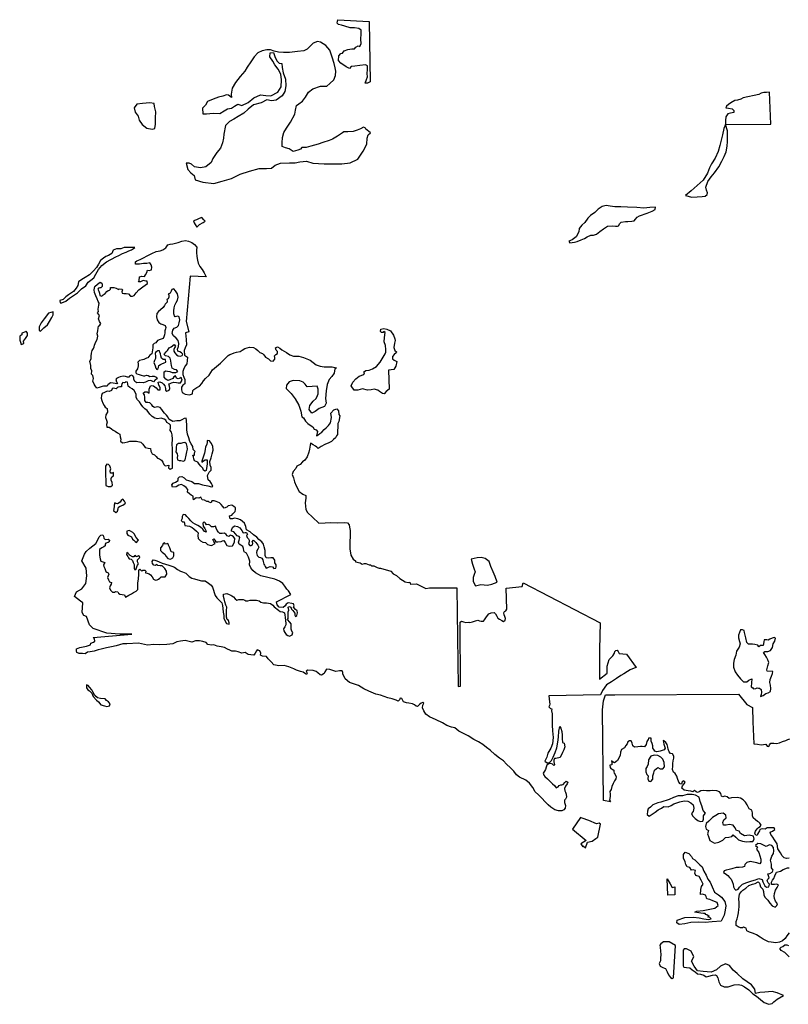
# Model space of a CAD drawing. Extents: x 167040 to 315899, y 721307 to 809380.
# Tile 2 of 20: x 167040 to 195780, y 769340 to 806167. Entities that reach past the tile are written whole.
import ezdxf

# ---------------------------------------------------------------- set-up
doc = ezdxf.new("R2010")
doc.units = 0
doc.layers.add('RPA', color=3, linetype='CONTINUOUS')

msp = doc.modelspace()

# ---------------------------------------------------------------- linework, layer by layer
at = {"layer": 'RPA', "color": 0}
for points in [[(178919, 806108), (178940, 806167), (180103, 806102), (180141, 803841), (180046, 803797), (179961, 803797), (180008, 803924), (180045, 804028), (180027, 804152), (180051, 804299), (180043, 804442), (179972, 804479), (179756, 804455), (179576, 804431), (179439, 804413), (179376, 804342), (179250, 804399), (179046, 804545), (178956, 804643), (178971, 804810), (179043, 804900), (179115, 804912), (179178, 805006), (179306, 805054), (179456, 805075), (179557, 805077), (179610, 805145), (179692, 805190), (179764, 805170), (179811, 805273), (179799, 805443), (179805, 805636), (179803, 805776), (179726, 805842), (179563, 805860), (179393, 805865), (179198, 805926), (179074, 805960), (178967, 805981), (178915, 806033)], [(180145, 801953), (179988, 802078), (179956, 802121), (179891, 802141), (179786, 802087), (179665, 802036), (179507, 801989), (179305, 801968), (179158, 801976), (179106, 801941), (178925, 801806), (178731, 801704), (178607, 801650), (178378, 801574), (178198, 801514), (177932, 801432), (177746, 801382), (177586, 801387), (177546, 801328), (177442, 801287), (177262, 801237), (177194, 801287), (177113, 801340), (176983, 801374), (176859, 801427), (176851, 801555), (176873, 801766), (176917, 801949), (177020, 802111), (177172, 802331), (177329, 802632), (177350, 802779), (177388, 802958), (177474, 803022), (177615, 803115), (177724, 803271), (177844, 803452), (178001, 803577), (178286, 803675), (178528, 803679), (178636, 803776), (178781, 803915), (178855, 804080), (178857, 804240), (178832, 804361), (178795, 804534), (178729, 804767), (178637, 805022), (178489, 805203), (178294, 805326), (178174, 805350), (178014, 805293), (177793, 805070), (177661, 805007), (177433, 804973), (177126, 804934), (176907, 804936), (176712, 804955), (176556, 804992), (176416, 805043), (176279, 805041), (176112, 805004), (175942, 804931), (175813, 804779), (175684, 804591), (175551, 804393), (175461, 804238), (175280, 804038), (175111, 803821), (174985, 803610), (174943, 803376), (174958, 803262), (174845, 803338), (174767, 803355), (174636, 803307), (174475, 803267), (174279, 803200), (174059, 803108), (173986, 802975), (173881, 802862), (173892, 802642), (174030, 802651), (174278, 802665), (174521, 802663), (174681, 802763), (174815, 802829), (174958, 802853), (175067, 802936), (175202, 803011), (175352, 802959), (175579, 803067), (175790, 803241), (176050, 803357), (176243, 803330), (176427, 803321), (176687, 803453), (176814, 803661), (176833, 803913), (176801, 804131), (176702, 804316), (176577, 804476), (176502, 804610), (176395, 804778), (176412, 804929), (176530, 804945), (176596, 804752), (176662, 804617), (176745, 804541), (176837, 804524), (176853, 804382), (176893, 804180), (176975, 803937), (176990, 803694), (176956, 803485), (176854, 803318), (176635, 803152), (176459, 803136), (176275, 803171), (176073, 803055), (175788, 802981), (175577, 802815), (175417, 802666), (175207, 802550), (175047, 802450), (174879, 802359), (174736, 802210), (174675, 801883), (174665, 801741), (174622, 801565), (174554, 801356), (174410, 801198), (174267, 800973), (174199, 800823), (173996, 800665), (173804, 800624), (173578, 800668), (173461, 800761), (173378, 800803), (173260, 800796), (173326, 800561), (173442, 800442), (173559, 800341), (173599, 800182), (173892, 800096), (174302, 800043), (174613, 800125), (174957, 800231), (175285, 800388), (175637, 800503), (175998, 800601), (176266, 800599), (176450, 800615), (176594, 800723), (176787, 800805), (177130, 800811), (177340, 800810), (177516, 800851), (177767, 800874), (178001, 800797), (178420, 800778), (178789, 800775), (179082, 800773), (179392, 800813), (179686, 800945), (179889, 801253), (180016, 801512), (180035, 801738), (180069, 801855), (180162, 801938)], [(193428, 802250), (195122, 802253), (195077, 803462), (194959, 803446), (194867, 803438), (194767, 803413), (194674, 803372), (194498, 803331), (194263, 803283), (194087, 803242), (194003, 803192), (193886, 803160), (193785, 803144), (193634, 803061), (193541, 802995), (193474, 802928), (193440, 802870), (193549, 802852), (193683, 802834), (193749, 802775), (193740, 802700), (193615, 802667), (193522, 802643), (193446, 802535), (193429, 802392)], [(172095, 802103), (172124, 802265), (172121, 802500), (172128, 802718), (172086, 802918), (172068, 803038), (171909, 803051), (171635, 803036), (171426, 803010), (171326, 802868), (171359, 802714), (171464, 802553), (171504, 802412), (171622, 802244), (171789, 802111), (171994, 802069)], [(191937, 799589), (192172, 799535), (192378, 799539), (192564, 799550), (192678, 799565), (192747, 799623), (192755, 799685), (192717, 799790), (192695, 799904), (192769, 800116), (192895, 800287), (193027, 800442), (193183, 800669), (193296, 800870), (193379, 801048), (193460, 801224), (193491, 801435), (193506, 801615), (193505, 801758), (193506, 801882), (193501, 802006), (193428, 802250), (193376, 802091), (193316, 801866), (193265, 801657), (193222, 801464), (193153, 801239), (193043, 800988), (192907, 800772), (192839, 800630), (192754, 800429), (192754, 800421), (192593, 800162), (192374, 799963), (192147, 799763)], [(187572, 797885), (187607, 797817), (187780, 797848), (187881, 797873), (188038, 797930), (188157, 797987), (188258, 798051), (188396, 798105), (188500, 798110), (188608, 798148), (188733, 798242), (188865, 798348), (189016, 798441), (189199, 798458), (189323, 798444), (189391, 798440), (189437, 798459), (189484, 798543), (189530, 798598), (189693, 798616), (189784, 798615), (189925, 798630), (190016, 798645), (190063, 798700), (190132, 798784), (190214, 798826), (190509, 798930), (190696, 799006), (190798, 799070), (190812, 799153), (190602, 799137), (190376, 799114), (190117, 799140), (189765, 799151), (189514, 799170), (189296, 799171), (189121, 799197), (188970, 799215), (188819, 799174), (188676, 799075), (188550, 798950), (188382, 798842), (188289, 798742), (188171, 798576), (188061, 798484), (187960, 798359), (187942, 798234), (187849, 798050), (187697, 797934)], [(173668, 798403), (173761, 798511), (173903, 798577), (173979, 798627), (173929, 798686), (173854, 798770), (173754, 798737), (173653, 798679), (173535, 798647), (173560, 798563), (173601, 798504)], [(174007, 796550), (173416, 796572), (173262, 794881), (173360, 794487), (173242, 794454), (173266, 794211), (173281, 794010), (173222, 793893), (173188, 793793), (173203, 793617), (173311, 793541), (173285, 793298), (173234, 793231), (173183, 793123), (173140, 793014), (173140, 792897), (173181, 792796), (173214, 792712), (173221, 792553), (173137, 792503), (173094, 792420), (173085, 792328), (173118, 792218), (173227, 792159), (173386, 792133), (173503, 792174), (173512, 792300), (173555, 792341), (173664, 792407), (173765, 792457), (173849, 792565), (173917, 792665), (173993, 792749), (174128, 792865), (174255, 793073), (174544, 793326), (174837, 793601), (174901, 793639), (174968, 793664), (175060, 793705), (175152, 793730), (175278, 793762), (175354, 793812), (175463, 793870), (175639, 793919), (175782, 793910), (175873, 793851), (175940, 793791), (176015, 793716), (176123, 793681), (176173, 793631), (176231, 793547), (176340, 793479), (176423, 793412), (176523, 793394), (176583, 793469), (176583, 793536), (176567, 793595), (176617, 793645), (176676, 793678), (176676, 793753), (176635, 793804), (176610, 793888), (176686, 793929), (176769, 793886), (176844, 793819), (177020, 793717), (177145, 793633), (177278, 793582), (177479, 793580), (177646, 793537), (177897, 793435), (178013, 793342), (178130, 793258), (178272, 793207), (178423, 793181), (178548, 793188), (178724, 793187), (178883, 793144), (178827, 793103), (178799, 792941), (178713, 792821), (178617, 792704), (178543, 792523), (178501, 792285), (178469, 792002), (178506, 791818), (178433, 791702), (178237, 791619), (178092, 791507), (177961, 791456), (177861, 791581), (177895, 791734), (178014, 791899), (178120, 791996), (178180, 792116), (178200, 792174), (178196, 792350), (178164, 792458), (177785, 792436), (177718, 792535), (177634, 792608), (177520, 792661), (177269, 792667), (177116, 792626), (177020, 792497), (177005, 792376), (177070, 792307), (177189, 792185), (177344, 791991), (177475, 791745), (177547, 791526), (177587, 791307), (177652, 791281), (177725, 791153), (177818, 791058), (177818, 791058), (177902, 790995), (177995, 790940), (178054, 790856), (178124, 790827), (178177, 790766), (178140, 790605), (178200, 790635), (178269, 790687), (178338, 790744), (178428, 790834), (178502, 790905), (178584, 790985), (178663, 791094), (178693, 791283), (178672, 791445), (178784, 791574), (178899, 791612), (178967, 791543), (178975, 791400), (179017, 791349), (178974, 791140), (178931, 791060), (178919, 790649), (178891, 790602), (178843, 790531), (178779, 790469), (178695, 790396), (178600, 790344), (178456, 790277), (178315, 790204), (178199, 790132), (178147, 790176), (178098, 790217), (178014, 790262), (177909, 790323), (177902, 790248), (177876, 790105), (177849, 789990), (177787, 789811), (177701, 789698), (177609, 789628), (177529, 789536), (177408, 789469), (177371, 789377), (177263, 789269), (177228, 789154), (177275, 789036), (177314, 788887), (177375, 788734), (177492, 788522), (177622, 788419), (177742, 788369), (177744, 788274), (177715, 788092), (177737, 787841), (177796, 787731), (177986, 787559), (178226, 787341), (178459, 787351), (178663, 787357), (178938, 787349), (179179, 787364), (179297, 787347), (179360, 787268), (179373, 787187), (179391, 787062), (179401, 786848), (179388, 786641), (179386, 786381), (179421, 786139), (179508, 785985), (179600, 785930), (179599, 785887), (179768, 785847), (179842, 785804), (179935, 785831), (179985, 785827), (180047, 785797), (180108, 785782), (180158, 785776), (180196, 785743), (180283, 785745), (180352, 785708), (180409, 785677), (180481, 785653), (180537, 785655), (180914, 785543), (181010, 785443), (181124, 785380), (181253, 785270), (181457, 785143), (181564, 785121), (181623, 785130), (181648, 785048), (181874, 785061), (182231, 784889), (182368, 784913), (183384, 784921), (183436, 781221), (183528, 781236), (183515, 783631), (183555, 783667), (183636, 783642), (183724, 783615), (183829, 783636), (183871, 783619), (183966, 783647), (184081, 783685), (184173, 783713), (184228, 783686), (184297, 783675), (184378, 783664), (184425, 783719), (184472, 783790), (184532, 783887), (184585, 783945), (184674, 783986), (184779, 783991), (184833, 783948), (184878, 783859), (184916, 783786), (184981, 783740), (185071, 783689), (185136, 783659), (185199, 783710), (185210, 783772), (185181, 783841), (185150, 783904), (185138, 783979), (185174, 784028), (185214, 784060), (185257, 784115), (185233, 784899), (185829, 784969), (185864, 785102), (188743, 783608), (188721, 782624), (188718, 781712), (188718, 781504), (189011, 781731), (189011, 781986), (189077, 782232), (189219, 782373), (189281, 782476), (189298, 782531), (189335, 782569), (189387, 782588), (189419, 782532), (189454, 782463), (189728, 782430), (190086, 781941), (190011, 781916), (189873, 781846), (189767, 781789), (189635, 781706), (189513, 781632), (189355, 781520), (189173, 781396), (188978, 781290), (188834, 781081), (188757, 780914), (186822, 780877), (186855, 780648), (186860, 780562), (186850, 780522), (186829, 780471), (186890, 780401), (186936, 780397), (186925, 780319), (186953, 780201), (186953, 779995), (186953, 779786), (186969, 779570), (186988, 779315), (186962, 779077), (186898, 778924), (186790, 778730), (186745, 778583), (186678, 778434), (186765, 778367), (186843, 778366), (186923, 778453), (186990, 778583), (187065, 778752), (187130, 778927), (187159, 779142), (187191, 779335), (187204, 779557), (187233, 779726), (187278, 779670), (187309, 779545), (187323, 779404), (187321, 779277), (187342, 779130), (187400, 779103), (187428, 778972), (187387, 778861), (187343, 778757), (187248, 778576), (187084, 778530), (187034, 778530), (187017, 778472), (187016, 778405), (187041, 778296), (187007, 778271), (186957, 778321), (186899, 778347), (186823, 778331), (186756, 778281), (186722, 778206), (186696, 778122), (186662, 778055), (186620, 777989), (186636, 777913), (186678, 777863), (186778, 777770), (186869, 777686), (186969, 777585), (187044, 777525), (187102, 777441), (187178, 777474), (187211, 777524), (187279, 777549), (187312, 777549), (187362, 777557), (187421, 777632), (187472, 777690), (187539, 777648), (187513, 777581), (187446, 777498), (187412, 777414), (187428, 777322), (187453, 777272), (187469, 777205), (187485, 777087), (187451, 777012), (187417, 776970), (187417, 776887), (187449, 776778), (187440, 776677), (187390, 776619), (187306, 776578), (187188, 776578), (187046, 776613), (186896, 776714), (186805, 776799), (186705, 776900), (186555, 777060), (186439, 777178), (186314, 777287), (186223, 777447), (186098, 777615), (185965, 777717), (185731, 777836), (185623, 777928), (185515, 778055), (185390, 778181), (185241, 778324), (185133, 778442), (184983, 778552), (184808, 778687), (184633, 778847), (184500, 778940), (184358, 779059), (184191, 779160), (184024, 779245), (183808, 779380), (183557, 779508), (183465, 779558), (183316, 779677), (183190, 779711), (183015, 779771), (182848, 779864), (182614, 779974), (182364, 780093), (182230, 780195), (182156, 780312), (182106, 780430), (182115, 780530), (182149, 780605), (182116, 780631), (182057, 780606), (181990, 780556), (181914, 780481), (181864, 780490), (181806, 780541), (181722, 780583), (181588, 780601), (181505, 780618), (181388, 780652), (181355, 780728), (181330, 780778), (181263, 780787), (181246, 780729), (181195, 780679), (181112, 780713), (180962, 780764), (180803, 780798), (180535, 780901), (180360, 780935), (180101, 781046), (179909, 781139), (179709, 781258), (179375, 781377), (179208, 781512), (179117, 781705), (179118, 781756), (179093, 781814), (179001, 781807), (178858, 781782), (178750, 781825), (178641, 781859), (178516, 781877), (178456, 781777), (178423, 781718), (178330, 781652), (178271, 781669), (178188, 781737), (178122, 781787), (178013, 781830), (177820, 781840), (177753, 781798), (177795, 781723), (177761, 781681), (177636, 781765), (177535, 781791), (177393, 781842), (177285, 781893), (177110, 781961), (176926, 782013), (176733, 781997), (176541, 782032), (176441, 782150), (176333, 782260), (176266, 782344), (176124, 782361), (176049, 782395), (176058, 782471), (176025, 782555), (175916, 782597), (175891, 782556), (175849, 782472), (175798, 782397), (175689, 782415), (175580, 782424), (175472, 782500), (175346, 782467), (175204, 782527), (175112, 782552), (174970, 782545), (174895, 782587), (174811, 782621), (174703, 782689), (174569, 782707), (174419, 782741), (174302, 782784), (174218, 782768), (174076, 782802), (174009, 782869), (173892, 782912), (173767, 782930), (173616, 782939), (173482, 782881), (173382, 782915), (173231, 782941), (173055, 782926), (172921, 782902), (172761, 782819), (172544, 782795), (172250, 782780), (172050, 782799), (171815, 782767), (171481, 782844), (171045, 782822), (170894, 782823), (170651, 782749), (170467, 782708), (170282, 782668), (170081, 782627), (169980, 782594), (169821, 782545), (169678, 782521), (169578, 782505), (169494, 782447), (169393, 782456), (169268, 782465), (169176, 782499), (169159, 782566), (169160, 782633), (169294, 782683), (169412, 782715), (169537, 782740), (169688, 782781), (169706, 782847), (169798, 782880), (169848, 782922), (169841, 783006), (169791, 783065), (171239, 783180), (170769, 783183), (170304, 783225), (169788, 783401), (169648, 783538), (169533, 783840), (169439, 783888), (169382, 783990), (169403, 784352), (169319, 784415), (169094, 784589), (169166, 784764), (169367, 784874), (169508, 785080), (169546, 785363), (169523, 785648), (169366, 785931), (169417, 786048), (169468, 786173), (169527, 786273), (169662, 786398), (169780, 786489), (169881, 786581), (169957, 786706), (170016, 786822), (170075, 786889), (170151, 786905), (170176, 786855), (170192, 786771), (170242, 786729), (170342, 786737), (170401, 786703), (170384, 786636), (170342, 786611), (170266, 786586), (170232, 786545), (170232, 786486), (170190, 786445), (170114, 786412), (170022, 786354), (170021, 786303), (170020, 786136), (170044, 786002), (170077, 785918), (170153, 785884), (170228, 785867), (170186, 785808), (170177, 785775), (170185, 785716), (170226, 785641), (170259, 785531), (170301, 785498), (170342, 785472), (170367, 785422), (170342, 785363), (170325, 785305), (170357, 785213), (170399, 785137), (170474, 785111), (170465, 785053), (170423, 784995), (170397, 784911), (170430, 784835), (170514, 784760), (170580, 784751), (170623, 784784), (170706, 784767), (170739, 784716), (170789, 784674), (170957, 784656), (170998, 784572), (171057, 784605), (171124, 784647), (171216, 784688), (171300, 784738), (171401, 784796), (171460, 784854), (171461, 784904), (171453, 784996), (171462, 785105), (171480, 785247), (171489, 785431), (171498, 785565), (171532, 785615), (171607, 785539), (171641, 785581), (171716, 785580), (171758, 785538), (171749, 785480), (171808, 785463), (171883, 785445), (171933, 785403), (171999, 785327), (172041, 785243), (172116, 785209), (172183, 785217), (172233, 785242), (172275, 785284), (172326, 785334), (172393, 785333), (172477, 785333), (172536, 785424), (172528, 785542), (172470, 785643), (172362, 785735), (172295, 785736), (172211, 785753), (172170, 785795), (172119, 785754), (172052, 785762), (172003, 785830), (171995, 785905), (172029, 785964), (172095, 785946), (172162, 785921), (172254, 785895), (172371, 785844), (172488, 785801), (172622, 785759), (172730, 785725), (172831, 785690), (172939, 785606), (173047, 785538), (173122, 785513), (173189, 785487), (173248, 785462), (173323, 785394), (173381, 785335), (173473, 785276), (173573, 785250), (173707, 785216), (173832, 785181), (173974, 785180), (174099, 785088), (174199, 785012), (174249, 784944), (174290, 784827), (174315, 784743), (174347, 784625), (174414, 784541), (174489, 784465), (174597, 784356), (174621, 784255), (174637, 784138), (174653, 784004), (174669, 783878), (174677, 783786), (174718, 783668), (174776, 783584), (174868, 783559), (174868, 783609), (174852, 783693), (174794, 783735), (174769, 783819), (174770, 783911), (174779, 783986), (174771, 784070), (174780, 784196), (174747, 784271), (174714, 784397), (174681, 784506), (174657, 784590), (174658, 784682), (174783, 784706), (174867, 784672), (174934, 784647), (174975, 784613), (175034, 784579), (175092, 784503), (175158, 784461), (175234, 784477), (175309, 784485), (175401, 784485), (175460, 784459), (175501, 784425), (175569, 784433), (175661, 784458), (175778, 784457), (175895, 784456), (175996, 784430), (176062, 784380), (176162, 784354), (176263, 784362), (176414, 784336), (176505, 784268), (176555, 784201), (176605, 784175), (176663, 784125), (176713, 784082), (176780, 784032), (176864, 784014), (176939, 783980), (176955, 783897), (176971, 783821), (176979, 783679), (176986, 783595), (176986, 783528), (176960, 783461), (176910, 783386), (176918, 783311), (176959, 783243), (177009, 783168), (177067, 783134), (177134, 783108), (177226, 783158), (177252, 783242), (177219, 783300), (177186, 783376), (177187, 783476), (177196, 783568), (177146, 783636), (177054, 783737), (177080, 783770), (177080, 783862), (177081, 783938), (177081, 784021), (177098, 784080), (177074, 784197), (177133, 784222), (177174, 784188), (177208, 784121), (177249, 784070), (177291, 784020), (177324, 783970), (177323, 783894), (177356, 783844), (177407, 783885), (177424, 783977), (177416, 784061), (177350, 784112), (177283, 784196), (177300, 784246), (177284, 784321), (177217, 784330), (177075, 784356), (176999, 784307), (176966, 784248), (176898, 784182), (176739, 784191), (176664, 784275), (176648, 784393), (177179, 784670), (177088, 784804), (177030, 784872), (176955, 784981), (176880, 785082), (176755, 785167), (176580, 785243), (176052, 785368), (175969, 785419), (175852, 785478), (175760, 785571), (175685, 785663), (175636, 785781), (175645, 785915), (175596, 786066), (175522, 786209), (175430, 786268), (175422, 786318), (175406, 786393), (175381, 786469), (175314, 786511), (175248, 786554), (175223, 786629), (175249, 786704), (175274, 786796), (175241, 786838), (175166, 786856), (175108, 786931), (175050, 787007), (174958, 787033), (174958, 787075), (175000, 787175), (175068, 787233), (175185, 787215), (175277, 787156), (175351, 787064), (175393, 786980), (175468, 786988), (175527, 786987), (175560, 786912), (175526, 786870), (175542, 786803), (175592, 786752), (175617, 786694), (175617, 786635), (175591, 786568), (175641, 786501), (175699, 786500), (175741, 786525), (175759, 786584), (175734, 786643), (175784, 786701), (175818, 786667), (175876, 786608), (175942, 786507), (175984, 786432), (175941, 786365), (175907, 786315), (175898, 786223), (175915, 786131), (175981, 786063), (176040, 786046), (176098, 786021), (176131, 785970), (176139, 785903), (176164, 785802), (176197, 785769), (176213, 785718), (176255, 785651), (176288, 785668), (176339, 785684), (176406, 785717), (176489, 785700), (176539, 785641), (176623, 785657), (176632, 785707), (176624, 785774), (176583, 785858), (176583, 785950), (176517, 786035), (176433, 786043), (176358, 786027), (176257, 786045), (176216, 786120), (176217, 786204), (176217, 786313), (176185, 786455), (176152, 786548), (176094, 786640), (175986, 786725), (175902, 786817), (175777, 786893), (175652, 787011), (175519, 787088), (175495, 787213), (175445, 787339), (175295, 787458), (175195, 787500), (175070, 787526), (175003, 787501), (174910, 787494), (174886, 787611), (174970, 787636), (175012, 787685), (175097, 787777), (175114, 787844), (175106, 787911), (175048, 787962), (174973, 788012), (174838, 787988), (174788, 787938), (174687, 787897), (174637, 787956), (174571, 788032), (174513, 788091), (174387, 788142), (174312, 788176), (174228, 788168), (174203, 788101), (174128, 788118), (174094, 788152), (174036, 788152), (173952, 788195), (173860, 788212), (173819, 788305), (173743, 788272), (173635, 788289), (173542, 788214), (173526, 788290), (173526, 788348), (173451, 788382), (173393, 788433), (173318, 788500), (173327, 788592), (173260, 788668), (173177, 788736), (173094, 788787), (172993, 788754), (172892, 788696), (172750, 788680), (172725, 788764), (172776, 788831), (172860, 788872), (172969, 788930), (172970, 789013), (173020, 789072), (173104, 789080), (173196, 789029), (173262, 788953), (173354, 788927), (173471, 788893), (173571, 788825), (173730, 788816), (173881, 788773), (174073, 788730), (174207, 788696), (174257, 788704), (174241, 788771), (174208, 788821), (174166, 788888), (174091, 788956), (174067, 789123), (174127, 789249), (174202, 789315), (174195, 789416), (174162, 789508), (174146, 789642), (174197, 789776), (174232, 789926), (174274, 790068), (174267, 790202), (174217, 790320), (174143, 790421), (174051, 790430), (174050, 790363), (174033, 790279), (173991, 790196), (173981, 790095), (173955, 789953), (173904, 789803), (173845, 789652), (173853, 789619), (173912, 789669), (173979, 789710), (174046, 789701), (174054, 789651), (174045, 789559), (174036, 789467), (174010, 789308), (173959, 789283), (173918, 789317), (173885, 789393), (173810, 789468), (173752, 789544), (173702, 789611), (173577, 789671), (173552, 789738), (173536, 789822), (173511, 789881), (173578, 789880), (173579, 789964), (173596, 790022), (173529, 790090), (173513, 790207), (173455, 790300), (173397, 790392), (173365, 790526), (173315, 790669), (173291, 790828), (173284, 790987), (173277, 791172), (173261, 791264), (173194, 791247), (173101, 791206), (173026, 791165), (172917, 791166), (172766, 791141), (172616, 791226), (172574, 791310), (172525, 791377), (172458, 791445), (172408, 791512), (172350, 791588), (172292, 791664), (172200, 791689), (172083, 791665), (172016, 791699), (171975, 791766), (171908, 791842), (171833, 791843), (171766, 791843), (171724, 791919), (171725, 792036), (171709, 792136), (171651, 792204), (171718, 792254), (171802, 792245), (171877, 792194), (171877, 792253), (171878, 792353), (171929, 792470), (171979, 792486), (172046, 792469), (172096, 792435), (172146, 792393), (172204, 792317), (172296, 792317), (172297, 792409), (172247, 792493), (172223, 792610), (172282, 792627), (172365, 792584), (172415, 792534), (172465, 792466), (172498, 792374), (172497, 792315), (172547, 792273), (172623, 792315), (172648, 792373), (172641, 792457), (172616, 792541), (172666, 792565), (172717, 792590), (172809, 792606), (172901, 792597), (172968, 792580), (173052, 792580), (173119, 792688), (173078, 792780), (173044, 792756), (172961, 792731), (172902, 792765), (172869, 792840), (172802, 792807), (172760, 792741), (172659, 792691), (172575, 792667), (172508, 792726), (172442, 792801), (172443, 792927), (172443, 792994), (172502, 793035), (172569, 793018), (172653, 793009), (172745, 792975), (172878, 792974), (172954, 793007), (172904, 793066), (172829, 793084), (172737, 793134), (172721, 793227), (172705, 793310), (172697, 793403), (172664, 793503), (172598, 793571), (172489, 793597), (172447, 793639), (172456, 793672), (172515, 793739), (172566, 793797), (172633, 793889), (172709, 793930), (172818, 794013), (172860, 793962), (172834, 793896), (172800, 793837), (172808, 793770), (172841, 793703), (172908, 793627), (172966, 793593), (173050, 793576), (173109, 793601), (173134, 793651), (173093, 793701), (173034, 793744), (172959, 793769), (172943, 793845), (172977, 793945), (172994, 794054), (172970, 794163), (172887, 794255), (172795, 794340), (172737, 794432), (172763, 794549), (172822, 794633), (172915, 794665), (172982, 794724), (173008, 794832), (173025, 794941), (173001, 795050), (172951, 795084), (172859, 795059), (172825, 795085), (172801, 795169), (172802, 795277), (172819, 795386), (172836, 795495), (172896, 795595), (172938, 795678), (172964, 795787), (172940, 795913), (172865, 796022), (172799, 796098), (172731, 796073), (172706, 796015), (172664, 795940), (172596, 795907), (172613, 795873), (172613, 795831), (172621, 795789), (172587, 795731), (172545, 795698), (172553, 795647), (172553, 795606), (172485, 795531), (172451, 795481), (172409, 795406), (172308, 795314), (172224, 795256), (172173, 795173), (172155, 795047), (172180, 794947), (172238, 794846), (172313, 794795), (172396, 794761), (172480, 794735), (172504, 794651), (172496, 794601), (172470, 794534), (172461, 794451), (172452, 794375), (172435, 794300), (172401, 794242), (172292, 794201), (172191, 794168), (172132, 794084), (172073, 794060), (172014, 794002), (172014, 793893), (171979, 793667), (171903, 793617), (171836, 793525), (171777, 793509), (171684, 793459), (171626, 793443), (171525, 793419), (171458, 793352), (171474, 793293), (171473, 793218), (171448, 793109), (171388, 793026), (171388, 792959), (171421, 792917), (171505, 792891), (171588, 792866), (171672, 792848), (171722, 792840), (171781, 792873), (171839, 792856), (171906, 792822), (171990, 792830), (172065, 792829), (172141, 792795), (172182, 792736), (172106, 792695), (172047, 792628), (172022, 792637), (171939, 792671), (171838, 792663), (171746, 792605), (171654, 792589), (171528, 792598), (171419, 792590), (171344, 792633), (171311, 792717), (171303, 792801), (171270, 792843), (171220, 792868), (171153, 792843), (171127, 792802), (171077, 792794), (170994, 792819), (170910, 792828), (170801, 792804), (170734, 792788), (170658, 792746), (170633, 792713), (170657, 792621), (170691, 792587), (170674, 792545), (170615, 792562), (170531, 792571), (170439, 792580), (170338, 792505), (170305, 792464), (170229, 792456), (170179, 792456), (170120, 792448), (170011, 792407), (169927, 792391), (169861, 792475), (169820, 792534), (169778, 792643), (169796, 792752), (169771, 792861), (169730, 792911), (169739, 793029), (169706, 793121), (169699, 793238), (169658, 793389), (169709, 793481), (169718, 793581), (169727, 793698), (169752, 793799), (169803, 793865), (169820, 793932), (169838, 793999), (169889, 794124), (169931, 794208), (169957, 794325), (169932, 794417), (169967, 794526), (169976, 794635), (169985, 794701), (170035, 794743), (170077, 794801), (170028, 794877), (169986, 794978), (170029, 795103), (169954, 795204), (169988, 795254), (169972, 795329), (169989, 795421), (169998, 795480), (170015, 795564), (169974, 795623), (169941, 795732), (169883, 795841), (169834, 795958), (169826, 796067), (169852, 796184), (169945, 796276), (170046, 796350), (170112, 796317), (170120, 796250), (170120, 796191), (170069, 796133), (170036, 796133), (169986, 796125), (169960, 796083), (169993, 796008), (170018, 795940), (170034, 795848), (170117, 795823), (170160, 795881), (170235, 795931), (170295, 796006), (170345, 796039), (170395, 796047), (170437, 796088), (170438, 796147), (170505, 796155), (170563, 796155), (170647, 796120), (170730, 796070), (170764, 796103), (170856, 796094), (170889, 796060), (170855, 795994), (170872, 795935), (170930, 795926), (171022, 795925), (171114, 795908), (171189, 795832), (171256, 795823), (171315, 795857), (171399, 795956), (171501, 796065), (171644, 796173), (171728, 796239), (171820, 796305), (171812, 796381), (171754, 796389), (171662, 796407), (171561, 796357), (171477, 796358), (171503, 796416), (171521, 796550), (171613, 796575), (171705, 796566), (171747, 796624), (171798, 796707), (171815, 796799), (171882, 796782), (171974, 796815), (171975, 796907), (171959, 796999), (171909, 797075), (171792, 797042), (171674, 797043), (171515, 797019), (171373, 797028), (171365, 797104), (171424, 797145), (171542, 797195), (171668, 797261), (171802, 797335), (171978, 797426), (172146, 797492), (172289, 797525), (172390, 797557), (172507, 797632), (172583, 797740), (172667, 797765), (172768, 797781), (172969, 797838), (173103, 797888), (173237, 797904), (173346, 797886), (173480, 797835), (173580, 797759), (173663, 797658), (173645, 797549), (173645, 797457), (173669, 797315), (173685, 797172), (173718, 797055), (173775, 796937), (173858, 796828), (173933, 796702)], [(170630, 797293), (170747, 797351), (170882, 797425), (171016, 797466), (171117, 797516), (171217, 797565), (171301, 797607), (171344, 797648), (171201, 797641), (171059, 797642), (170950, 797642), (170824, 797593), (170749, 797593), (170665, 797594), (170539, 797545), (170480, 797428), (170362, 797353), (170261, 797312), (170169, 797246), (170059, 797163), (169983, 797021), (169915, 796896), (169797, 796771), (169646, 796629), (169486, 796530), (169360, 796455), (169242, 796356), (169208, 796230), (169157, 796122), (169055, 795997), (168862, 795873), (168761, 795798), (168668, 795706), (168542, 795665), (168550, 795582), (168617, 795581), (168768, 795639), (168903, 795755), (169054, 795846), (169206, 795946), (169357, 796104), (169517, 796212), (169602, 796345), (169703, 796420), (169812, 796511), (169889, 796653), (169982, 796828), (170117, 796970), (170285, 797111)], [(168295, 795241), (168119, 795192), (167958, 794975), (167840, 794825), (167764, 794684), (167763, 794550), (167821, 794516), (167948, 794640), (168074, 794748), (168150, 794874), (168243, 795032), (168294, 795124)], [(167251, 794486), (167125, 794445), (167117, 794378), (167041, 794328), (167040, 794186), (167073, 794110), (167089, 794018), (167190, 794051), (167182, 794143), (167258, 794243), (167326, 794352), (167326, 794444), (167285, 794511)], [(181144, 793383), (181110, 793204), (181031, 793082), (180830, 793060), (180854, 792342), (180739, 792262), (180663, 792178), (180611, 792185), (180491, 792258), (180436, 792304), (180293, 792351), (180188, 792317), (180045, 792309), (179856, 792366), (179686, 792312), (179542, 792314), (179431, 792471), (179499, 792613), (179609, 792729), (179735, 792829), (179911, 792895), (179928, 792953), (179895, 792987), (179979, 793045), (180113, 793052), (180231, 793102), (180382, 793193), (180517, 793359), (180593, 793485), (180712, 793668), (180729, 793726), (180729, 793827), (180722, 793978), (180673, 794112), (180682, 794279), (180708, 794472), (180658, 794506), (180625, 794464), (180574, 794464), (180533, 794506), (180550, 794590), (180659, 794614), (180768, 794597), (180901, 794529), (181023, 794372), (181067, 794225), (181079, 794173), (181052, 794062), (181034, 793906), (181062, 793791), (181127, 793748), (181120, 793703), (181038, 793645), (180975, 793564), (180977, 793479), (181042, 793433)], [(172104, 793683), (172121, 793582), (172120, 793490), (172078, 793423), (172060, 793340), (172101, 793222), (172134, 793130), (172167, 793080), (172210, 793104), (172227, 793163), (172244, 793230), (172303, 793271), (172361, 793296), (172437, 793337), (172504, 793362), (172488, 793454), (172404, 793463), (172346, 793505), (172313, 793589), (172305, 793665), (172281, 793732), (172264, 793782), (172206, 793783), (172164, 793758), (172121, 793716)], [(170942, 792585), (170900, 792594), (170858, 792552), (170849, 792485), (170849, 792435), (170782, 792436), (170723, 792428), (170689, 792394), (170647, 792361), (170597, 792370), (170539, 792379), (170497, 792354), (170471, 792295), (170387, 792262), (170312, 792271), (170211, 792222), (170127, 792180), (170101, 792114), (170084, 792013), (170109, 791921), (170150, 791829), (170199, 791736), (170241, 791677), (170316, 791626), (170323, 791492), (170264, 791392), (170247, 791292), (170280, 791183), (170313, 791116), (170287, 791032), (170303, 790932), (170387, 790931), (170470, 790864), (170537, 790813), (170612, 790771), (170703, 790720), (170787, 790661), (170795, 790568), (170819, 790476), (170810, 790401), (170885, 790342), (170969, 790358), (171086, 790382), (171162, 790398), (171304, 790398), (171413, 790397), (171572, 790362), (171647, 790286), (171730, 790169), (171847, 790143), (171930, 790125), (171938, 790025), (171996, 789924), (172080, 789890), (172146, 789831), (172188, 789764), (172271, 789738), (172346, 789696), (172388, 789620), (172429, 789536), (172479, 789486), (172554, 789493), (172613, 789501), (172604, 789401), (172662, 789350), (172754, 789392), (172755, 789500), (172748, 789651), (172757, 789760), (172758, 789919), (172759, 790112), (172744, 790288), (172753, 790472), (172746, 790639), (172721, 790740), (172672, 790807), (172681, 790916), (172673, 791000), (172631, 791050), (172548, 791101), (172507, 791185), (172448, 791227), (172331, 791262), (172189, 791237), (172097, 791263), (171997, 791331), (171905, 791415), (171806, 791550), (171714, 791609), (171648, 791685), (171581, 791777), (171523, 791878), (171448, 791946), (171399, 792038), (171391, 792155), (171325, 792298), (171242, 792366), (171158, 792408), (171100, 792459), (171084, 792534), (171076, 792609), (171009, 792627), (170984, 792593)], [(173066, 789683), (173116, 789666), (173175, 789657), (173225, 789707), (173268, 789874), (173286, 789999), (173320, 790108), (173296, 790209), (173271, 790309), (173221, 790351), (173146, 790344), (173062, 790319), (172978, 790320), (172902, 790261), (172885, 790161), (172893, 790094), (172876, 790002), (172925, 789935), (172942, 789859), (172925, 789792), (172941, 789700), (173007, 789675)], [(170551, 789230), (170509, 789205), (170434, 789206), (170426, 789298), (170452, 789365), (170411, 789474), (170361, 789525), (170302, 789542), (170251, 789467), (170251, 789358), (170250, 789232), (170249, 789098), (170265, 788973), (170264, 788855), (170263, 788747), (170347, 788713), (170447, 788712), (170506, 788753), (170499, 788862), (170466, 788938), (170466, 789005), (170483, 789063), (170542, 789105)], [(170996, 788080), (170963, 788164), (170896, 788232), (170837, 788182), (170795, 788124), (170703, 788057), (170653, 788066), (170594, 788100), (170568, 788008), (170568, 787941), (170550, 787815), (170634, 787739), (170692, 787781), (170718, 787873), (170735, 787940), (170803, 787973), (170895, 788014)], [(174343, 786576), (174302, 786652), (174261, 786728), (174294, 786744), (174336, 786694), (174377, 786643), (174453, 786643), (174570, 786650), (174620, 786675), (174679, 786691), (174729, 786616), (174787, 786506), (174887, 786481), (174996, 786488), (175047, 786572), (175072, 786638), (175090, 786764), (175032, 786823), (174990, 786865), (174915, 786891), (174864, 786841), (174797, 786858), (174764, 786917), (174698, 786967), (174614, 786951), (174522, 786952), (174472, 786994), (174422, 787061), (174389, 787145), (174356, 787221), (174289, 787196), (174214, 787197), (174155, 787264), (174105, 787290), (174030, 787273), (173988, 787341), (173939, 787391), (173888, 787341), (173904, 787224), (173962, 787131), (174003, 787064), (174011, 787005), (173953, 787023), (173887, 787115), (173803, 787183), (173703, 787250), (173603, 787293), (173511, 787352), (173445, 787419), (173370, 787504), (173295, 787588), (173237, 787647), (173153, 787656), (173119, 787589), (173119, 787505), (173076, 787439), (173126, 787380), (173193, 787388), (173209, 787254), (173301, 787236), (173393, 787227), (173485, 787168), (173552, 787126), (173652, 787041), (173710, 786974), (173701, 786874), (173708, 786756), (173800, 786672), (173892, 786630), (173992, 786612), (174059, 786536), (174150, 786511), (174217, 786502)], [(171481, 786696), (171398, 786805), (171315, 786931), (171265, 786990), (171182, 787032), (171131, 787058), (171048, 787042), (171047, 786950), (171088, 786882), (171172, 786848), (171222, 786823), (171255, 786739), (171305, 786697), (171355, 786655), (171413, 786612), (171456, 786679)], [(172809, 786243), (172709, 786261), (172651, 786412), (172602, 786512), (172577, 786580), (172493, 786547), (172451, 786597), (172401, 786572), (172384, 786497), (172308, 786414), (172307, 786313), (172365, 786246), (172465, 786178), (172515, 786086), (172581, 786010), (172673, 785993), (172766, 786042), (172808, 786109)], [(171316, 785792), (171315, 785734), (171323, 785650), (171340, 785591), (171398, 785633), (171416, 785700), (171450, 785766), (171483, 785816), (171450, 785892), (171451, 785959), (171485, 786001), (171510, 786026), (171535, 786051), (171519, 786093), (171477, 786118), (171435, 786093), (171393, 786077), (171377, 786127), (171335, 786119), (171309, 786077), (171259, 786077), (171176, 786120), (171134, 786162), (171092, 786196), (171042, 786238), (171034, 786163), (171083, 786095), (171108, 786045), (171133, 786003), (171208, 785986), (171258, 785935), (171283, 785868)], [(183924, 785986), (183973, 785801), (184039, 785617), (184072, 785516), (184037, 785416), (183995, 785307), (184002, 785156), (184085, 784997), (184286, 785037), (184537, 785019), (184696, 785051), (184890, 785133), (184824, 785335), (184742, 785520), (184659, 785713), (184593, 785906), (184443, 786008), (184293, 786050), (184150, 786035)], [(194144, 783252), (194124, 783322), (194064, 783352), (193994, 783351), (193954, 783251), (193915, 783141), (193916, 783042), (193956, 782912), (193977, 782822), (193937, 782692), (193848, 782552), (193819, 782393), (193760, 782233), (193731, 782093), (193732, 781953), (193793, 781774), (193883, 781645), (193994, 781515), (194104, 781406), (194224, 781397), (194303, 781467), (194423, 781508), (194392, 781208), (194449, 781178), (194477, 781145), (194561, 781148), (194619, 781175), (194667, 781169), (194708, 781165), (194765, 781109), (194780, 781008), (194760, 780927), (194746, 780850), (194841, 780890), (194935, 780962), (195031, 780989), (195114, 781042), (195133, 781157), (195118, 781271), (195092, 781375), (195098, 781490), (195147, 781608), (195185, 781711), (195206, 781786), (194987, 781795), (194979, 781850), (195019, 782000), (195058, 782120), (195017, 782219), (194967, 782329), (194897, 782418), (194856, 782498), (194906, 782538), (195016, 782539), (195115, 782579), (195194, 782689), (195214, 782819), (195273, 782919), (195302, 783029), (195252, 783059), (195173, 783038), (195093, 782998), (195033, 782958), (194973, 782977), (194884, 782977), (194864, 782897), (194835, 782757), (194745, 782757), (194676, 782716), (194635, 782776), (194535, 782795), (194436, 782815), (194346, 782814), (194296, 782814), (194226, 782874), (194195, 783043)], [(169644, 781064), (169735, 780972), (169785, 780854), (169909, 780719), (169984, 780652), (170076, 780543), (170209, 780500), (170301, 780482), (170402, 780499), (170427, 780582), (170361, 780649), (170286, 780700), (170236, 780759), (170060, 780777), (169952, 780803), (169852, 780896), (169769, 781030), (169736, 781097), (169644, 781207), (169595, 781266), (169536, 781283), (169544, 781182), (169585, 781107)], [(190908, 778195), (190983, 778153), (191084, 778152), (191151, 778227), (191135, 778378), (191086, 778504), (191020, 778588), (190903, 778647), (190769, 778656), (190643, 778624), (190550, 778482), (190541, 778323), (190498, 778231), (190456, 778164), (190455, 778030), (190488, 777938), (190546, 777879), (190529, 777779), (190562, 777687), (190637, 777678), (190713, 777761), (190714, 777886), (190756, 778003), (190774, 778095)], [(191017, 776905), (190900, 776881), (190715, 776798), (190631, 776715), (190546, 776648), (190521, 776565), (190503, 776439), (190578, 776380), (190797, 776530), (190915, 776612), (191041, 776670), (191125, 776737), (191284, 776727), (191401, 776777), (191502, 776843), (191729, 776909), (191888, 776949), (192022, 776940), (192130, 776881), (192222, 776796), (192246, 776671), (192220, 776545), (192161, 776479), (192194, 776395), (192294, 776285), (192394, 776209), (192486, 776183), (192586, 776191), (192612, 776266), (192613, 776392), (192638, 776425), (192689, 776492), (192597, 776593), (192548, 776761), (192491, 776929), (192442, 777088), (192316, 777156), (192183, 777182), (191998, 777183), (191822, 777134), (191663, 777135), (191487, 777078), (191327, 777003)], [(188762, 776079), (188713, 776110), (188604, 776086), (188320, 776213), (188070, 776307), (188004, 776331), (187709, 775895), (188217, 775472), (188024, 775340), (188099, 775230), (188107, 775264), (188199, 775196), (188267, 775405), (188452, 775446), (188586, 775545), (188662, 775595)], [(192804, 776190), (192703, 776107), (192685, 775990), (192710, 775889), (192793, 775838), (192759, 775713), (192800, 775612), (192849, 775461), (193016, 775368), (193184, 775409), (193327, 775483), (193436, 775583), (193554, 775590), (193671, 775615), (193722, 775673), (193822, 775589), (193913, 775488), (194072, 775436), (194214, 775419), (194348, 775426), (194448, 775425), (194499, 775517), (194475, 775626), (194316, 775661), (194148, 775637), (193990, 775730), (193940, 775814), (193840, 775840), (193782, 775949), (193724, 776041), (193565, 776068), (193456, 776043), (193356, 776044), (193331, 776136), (193365, 776236), (193458, 776311), (193442, 776420), (193350, 776488), (193174, 776464), (193065, 776397), (192947, 776331), (192855, 776240)], [(193352, 774269), (193419, 774227), (193519, 774159), (193586, 774083), (193644, 774024), (193685, 773932), (193718, 773831), (193734, 773739), (193767, 773663), (193817, 773604), (193909, 773646), (193960, 773721), (194070, 773829), (194229, 773895), (194414, 773952), (194556, 773993), (194674, 774042), (194799, 774008), (194832, 773924), (194865, 773849), (194906, 773765), (194965, 773722), (195057, 773738), (195083, 773830), (195024, 773881), (194991, 773957), (195009, 774023), (195059, 774073), (195043, 774140), (195018, 774224), (195094, 774232), (195178, 774282), (195212, 774357), (195154, 774441), (195146, 774584), (195114, 774726), (195165, 774876), (195224, 774985), (195242, 775085), (195226, 775203), (195168, 775278), (195076, 775304), (194950, 775246), (194858, 775297), (194758, 775348), (194640, 775349), (194556, 775282), (194623, 775215), (194589, 775140), (194680, 775022), (194721, 774888), (194754, 774770), (194753, 774661), (194719, 774595), (194602, 774629), (194485, 774655), (194360, 774681), (194234, 774648), (194150, 774573), (194141, 774498), (194074, 774473), (193940, 774458), (193831, 774458), (193663, 774409), (193571, 774376), (193453, 774360), (193386, 774336)], [(192502, 773447), (192507, 773631), (192533, 773740), (192600, 773832), (192517, 773983), (192443, 774126), (192326, 774160), (192285, 774244), (192310, 774344), (192227, 774370), (192160, 774362), (192102, 774455), (192002, 774481), (191943, 774565), (191927, 774674), (191861, 774808), (191862, 774942), (191930, 775034), (192063, 774983), (192155, 774865), (192196, 774797), (192280, 774738), (192379, 774645), (192471, 774553), (192563, 774477), (192628, 774317), (192703, 774174), (192777, 774023), (192860, 773905), (192934, 773729), (193025, 773536), (193167, 773434), (193284, 773350), (193408, 773190), (193449, 773022), (193423, 772863), (193380, 772671), (193269, 772454), (192934, 772423), (192666, 772399), (192423, 772418), (192138, 772395), (191912, 772354), (191702, 772330), (191611, 772390), (191620, 772490), (191914, 772589), (192232, 772595), (192449, 772568), (192617, 772542), (192801, 772516), (192893, 772532), (192851, 772582), (192767, 772610), (192816, 772630), (192737, 772690), (192695, 772696), (192674, 772737), (192615, 772735), (192505, 772752), (192366, 772769), (192286, 772787), (192354, 772828), (192592, 772844), (193037, 772935), (193164, 773037), (193121, 773145), (192961, 773211), (192842, 773263), (192786, 773278), (192737, 773284), (192721, 773328), (192706, 773374), (192680, 773424), (192577, 773453)], [(191539, 773731), (191537, 773432), (191274, 773424), (191253, 774033), (191369, 773848), (191435, 773706)], [(191563, 771536), (191321, 771680), (191112, 771681), (191011, 771598), (190976, 771554), (190985, 771476), (191002, 771325), (191020, 771198), (191005, 771070), (190997, 770969), (190956, 770865), (190994, 770764), (191094, 770713), (191153, 770693), (191189, 770682), (191246, 770557), (191299, 770445), (191370, 770346), (191441, 770309), (191484, 770328)], [(195604, 769675), (195361, 769769), (195178, 769820), (194909, 769797), (194717, 769782), (194557, 769749), (194533, 769908), (194401, 770068), (194084, 770288), (193867, 770491), (193718, 770617), (193585, 770794), (193434, 770854), (193250, 770763), (193090, 770630), (192896, 770539), (192603, 770566), (192386, 770593), (192262, 770769), (192162, 770954), (192247, 771121), (192148, 771323), (191973, 771416), (191892, 771416), (191853, 771368), (191844, 770774), (191879, 770724), (191973, 770716), (192104, 770701), (192188, 770631), (192298, 770551), (192381, 770475), (192496, 770470), (192616, 770432), (192706, 770365), (192815, 770386), (192946, 770424), (193041, 770438), (193096, 770411), (193140, 770326), (193177, 770178), (193251, 770060), (193380, 769996), (193534, 769993), (193751, 770068), (193908, 770076), (194025, 770054), (194148, 769997), (194304, 769887), (194452, 769737), (194594, 769641), (194739, 769521), (194881, 769411), (195050, 769340), (195178, 769370), (195238, 769438), (195370, 769537)]]:
    msp.add_lwpolyline(points, close=True, dxfattribs=at)
for points in [[(195809, 774805), (195709, 774798), (195625, 774823), (195550, 774899), (195484, 775000), (195393, 775151), (195369, 775336), (195319, 775420), (195261, 775487), (195203, 775596), (195128, 775697), (195104, 775781), (195188, 775814), (195280, 775872), (195256, 775939), (195197, 775940), (195097, 775940), (194988, 775941), (194912, 775891), (194820, 775900), (194711, 775884), (194702, 775826), (194643, 775734), (194617, 775659), (194551, 775676), (194534, 775743), (194551, 775818), (194611, 775902), (194661, 775951), (194728, 775993), (194771, 776034), (194721, 776110), (194679, 776152), (194629, 776178), (194554, 776245), (194463, 776313), (194446, 776388), (194439, 776497), (194414, 776598), (194314, 776649), (194248, 776800), (194182, 776901), (194090, 776993), (193999, 777044), (193865, 777079), (193655, 777063), (193563, 777039), (193497, 777098), (193405, 777124), (193337, 777099), (193279, 777124), (193255, 777225), (193213, 777292), (193113, 777318), (192962, 777336), (192862, 777328), (192719, 777321), (192602, 777338), (192510, 777322), (192443, 777281), (192384, 777256), (192334, 777281), (192276, 777332), (192208, 777291), (192133, 777316), (192041, 777325), (191891, 777351), (191799, 777419), (191825, 777511), (191884, 777586), (191918, 777652), (191876, 777703), (191817, 777662), (191792, 777578), (191741, 777587), (191683, 777646), (191642, 777788), (191609, 777872), (191551, 777973), (191493, 778024), (191452, 778124), (191461, 778250), (191462, 778342), (191479, 778451), (191497, 778543), (191505, 778618), (191456, 778702), (191381, 778719), (191322, 778778), (191289, 778879), (191273, 778963), (191249, 779055), (191199, 779131), (191116, 779207), (191107, 779198), (191115, 779140), (191132, 779073), (191156, 778989), (191181, 778922), (191139, 778855), (191063, 778830), (190988, 778806), (190862, 778781), (190787, 778807), (190754, 778866), (190720, 778916), (190721, 779008), (190696, 779092), (190655, 779185), (190656, 779293), (190555, 779294), (190538, 779244), (190496, 779169), (190462, 779052), (190403, 778969), (190311, 778986), (190252, 778978), (190151, 778970), (190034, 778954), (189967, 779013), (189943, 779106), (189910, 779198), (189843, 779198), (189776, 779157), (189750, 779082), (189708, 779023), (189657, 778932), (189548, 778865), (189505, 778774), (189496, 778648), (189395, 778464), (189336, 778406), (189285, 778373), (189235, 778399), (189168, 778441), (189176, 778374), (189184, 778298), (189109, 778282), (189125, 778198), (189150, 778165), (189191, 778131), (189258, 778097), (189258, 778030), (189266, 777980), (189307, 777938), (189340, 777845), (189331, 777770), (189281, 777703), (189230, 777603), (189187, 777486), (189153, 777369), (189102, 777294), (189118, 777202), (189118, 777118), (189100, 776976), (189133, 776917), (188873, 776961), (188829, 780353), (188873, 780696), (188950, 780913), (189293, 780915), (193916, 780938), (194224, 780559), (194440, 780440), (194450, 779902), (194487, 779087), (194631, 779075), (194766, 779049), (194857, 779062), (194938, 779065), (194993, 778989), (195054, 778983), (195077, 779049), (195126, 779113), (195235, 779104), (195345, 779096), (195452, 779123), (195562, 779171), (195688, 779206), (195763, 779238), (195839, 779268)], [(195816, 772009), (195723, 771900), (195664, 771800), (195563, 771709), (195453, 771659), (195319, 771644), (195144, 771661), (195035, 771671), (194935, 771721), (194843, 771781), (194726, 771848), (194593, 771933), (194476, 771992), (194326, 772035), (194225, 772086), (194209, 772187), (194109, 772221), (194067, 772196), (193992, 772205), (193900, 772239), (193833, 772290), (193834, 772432), (193868, 772532), (193894, 772633), (193912, 772758), (193929, 772883), (193938, 772984), (193948, 773143), (193932, 773285), (193950, 773453), (194026, 773553), (194076, 773603), (194194, 773686), (194304, 773785), (194438, 773835), (194539, 773859), (194648, 773917), (194706, 773866), (194714, 773816), (194739, 773732), (194780, 773690), (194822, 773648), (194855, 773556), (194871, 773422), (194920, 773329), (195012, 773236), (195086, 773119), (195178, 773018), (195286, 772975), (195354, 773033), (195379, 773100), (195305, 773201), (195263, 773293), (195256, 773386), (195265, 773486), (195307, 773603), (195366, 773703), (195409, 773803), (195342, 773829), (195267, 773821), (195158, 773822), (195150, 773914), (195184, 773980), (195243, 774039), (195277, 774147), (195345, 774281), (195488, 774322), (195589, 774380), (195748, 774446), (195807, 774445)], [(195818, 771113), (195735, 771189), (195652, 771281), (195510, 771358), (195460, 771425), (195511, 771475), (195570, 771500), (195645, 771566), (195721, 771566), (195788, 771540)]]:
    msp.add_lwpolyline(points, dxfattribs=at)

doc.saveas('drawing.dxf')
